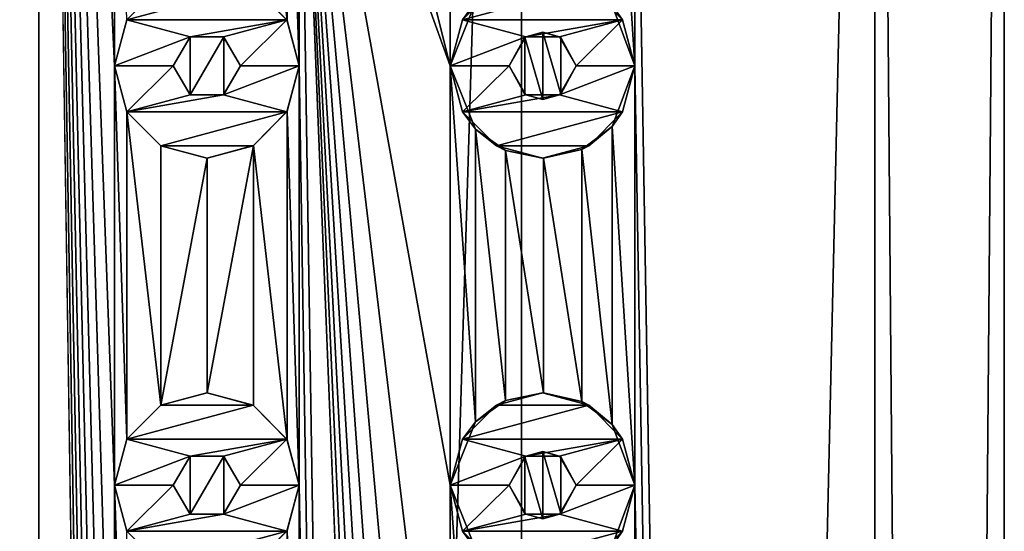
# Model space of a CAD drawing. Header units: millimetres. Extents: x -175 to 175, y 0 to 204.
# Tile 136 of 138: x 0 to 12, y 179 to 185. Entities that reach past the tile are written whole.
import ezdxf

# ---------------------------------------------------------------- set-up
doc = ezdxf.new("R2010")
doc.units = ezdxf.units.MM
doc.header["$LTSCALE"] = 65.185185
for name, color, linetype in [('142', 7, 'CONTINUOUS'), ('143', 7, 'CONTINUOUS'), ('144', 7, 'CONTINUOUS'), ('145', 7, 'CONTINUOUS'), ('146', 7, 'CONTINUOUS'), ('147', 7, 'CONTINUOUS'), ('148', 7, 'CONTINUOUS'), ('149', 7, 'CONTINUOUS'), ('150', 7, 'CONTINUOUS'), ('151', 7, 'CONTINUOUS'), ('288', 7, 'CONTINUOUS'), ('289', 7, 'CONTINUOUS'), ('298', 7, 'CONTINUOUS'), ('299', 7, 'CONTINUOUS'), ('32', 7, 'CONTINUOUS'), ('33', 7, 'CONTINUOUS'), ('42', 7, 'CONTINUOUS'), ('43', 7, 'CONTINUOUS'), ('44', 7, 'CONTINUOUS'), ('45', 7, 'CONTINUOUS'), ('46', 7, 'CONTINUOUS'), ('47', 7, 'CONTINUOUS'), ('48', 7, 'CONTINUOUS'), ('49', 7, 'CONTINUOUS'), ('50', 7, 'CONTINUOUS'), ('51', 7, 'CONTINUOUS')]:
    doc.layers.add(name, color=color, linetype=linetype)

msp = doc.modelspace()

# ---------------------------------------------------------------- linework, layer by layer
at = {"layer": '142', "linetype": 'CONTINUOUS'}
for points in [[(5.45, 185.453, 11), (5.047, 185.05, 11), (6.55, 185.453, 11), (5.45, 185.453, 11)], [(6.55, 185.453, 11), (5.047, 185.05, 11), (6.953, 185.05, 11), (6.55, 185.453, 11)], [(5.047, 185.05, 11), (4.9, 184.5, 11), (5.8, 184.846, 11), (5.047, 185.05, 11)], [(6.953, 185.05, 11), (5.047, 185.05, 11), (5.8, 184.846, 11), (6.953, 185.05, 11)], [(6.2, 184.846, 11), (6.953, 185.05, 11), (5.8, 184.846, 11), (6.2, 184.846, 11)], [(6.4, 184.5, 11), (6.953, 185.05, 11), (6.2, 184.846, 11), (6.4, 184.5, 11)], [(7.1, 184.5, 11), (6.953, 185.05, 11), (6.4, 184.5, 11), (7.1, 184.5, 11)], [(4.9, 184.5, 11), (5.6, 184.5, 11), (5.8, 184.846, 11), (4.9, 184.5, 11)], [(4.9, 184.5, 11), (5.047, 183.95, 11), (5.6, 184.5, 11), (4.9, 184.5, 11)], [(5.6, 184.5, 11), (5.047, 183.95, 11), (5.8, 184.154, 11), (5.6, 184.5, 11)], [(6.953, 183.95, 11), (7.1, 184.5, 11), (6.2, 184.154, 11), (6.953, 183.95, 11)], [(6.2, 184.154, 11), (7.1, 184.5, 11), (6.4, 184.5, 11), (6.2, 184.154, 11)], [(5.047, 183.95, 11), (6.953, 183.95, 11), (6.2, 184.154, 11), (5.047, 183.95, 11)], [(5.8, 184.154, 11), (5.047, 183.95, 11), (6.2, 184.154, 11), (5.8, 184.154, 11)], [(5.45, 183.547, 11), (6.953, 183.95, 11), (5.047, 183.95, 11), (5.45, 183.547, 11)], [(6.55, 183.547, 11), (6.953, 183.95, 11), (5.45, 183.547, 11), (6.55, 183.547, 11)], [(6, 183.4, 11), (6.55, 183.547, 11), (5.45, 183.547, 11), (6, 183.4, 11)]]:
    msp.add_3dface(points, dxfattribs=at)
at = {"layer": '143', "linetype": 'CONTINUOUS'}
for points in [[(4.9, 184.5, 10.404), (5.202, 183.743, 10.256), (4.9, 184.5, 11), (4.9, 184.5, 10.404)], [(4.9, 184.5, 11), (5.202, 183.743, 10.256), (5.047, 183.95, 11), (4.9, 184.5, 11)], [(6.828, 183.775, 9.254), (7.1, 184.5, 9.047), (6.953, 183.95, 11), (6.828, 183.775, 9.254)], [(7.1, 184.5, 9.047), (7.1, 184.5, 11), (6.953, 183.95, 11), (7.1, 184.5, 9.047)], [(5.202, 183.743, 10.256), (5.45, 183.547, 11), (5.047, 183.95, 11), (5.202, 183.743, 10.256)], [(6.828, 183.775, 9.254), (6.953, 183.95, 11), (6.55, 183.547, 11), (6.828, 183.775, 9.254)], [(5.202, 183.743, 10.256), (5.559, 183.492, 10.067), (5.45, 183.547, 11), (5.202, 183.743, 10.256)], [(6.468, 183.504, 9.509), (6.828, 183.775, 9.254), (6.55, 183.547, 11), (6.468, 183.504, 9.509)], [(5.559, 183.492, 10.067), (6, 183.4, 11), (5.45, 183.547, 11), (5.559, 183.492, 10.067)], [(5.559, 183.492, 10.067), (6.009, 183.4, 9.805), (6, 183.4, 11), (5.559, 183.492, 10.067)], [(6.468, 183.504, 9.509), (6.55, 183.547, 11), (6, 183.4, 11), (6.468, 183.504, 9.509)], [(6.009, 183.4, 9.805), (6.468, 183.504, 9.509), (6, 183.4, 11), (6.009, 183.4, 9.805)]]:
    msp.add_3dface(points, dxfattribs=at)
at = {"layer": '144', "linetype": 'CONTINUOUS'}
for points in [[(5.202, 185.257, 10.256), (5.047, 185.05, 11), (5.45, 185.453, 11), (5.202, 185.257, 10.256)], [(6.828, 185.225, 9.254), (6.55, 185.453, 11), (6.953, 185.05, 11), (6.828, 185.225, 9.254)], [(5.202, 185.257, 10.256), (4.9, 184.5, 10.404), (5.047, 185.05, 11), (5.202, 185.257, 10.256)], [(7.1, 184.5, 9.047), (6.828, 185.225, 9.254), (7.1, 184.5, 11), (7.1, 184.5, 9.047)], [(6.828, 185.225, 9.254), (6.953, 185.05, 11), (7.1, 184.5, 11), (6.828, 185.225, 9.254)], [(4.9, 184.5, 10.404), (4.9, 184.5, 11), (5.047, 185.05, 11), (4.9, 184.5, 10.404)]]:
    msp.add_3dface(points, dxfattribs=at)
at = {"layer": '145', "linetype": 'CONTINUOUS'}
for points in [[(6.001, 184.9, 9.81), (5.8, 184.846, 11), (5.789, 184.84, 9.937), (6.001, 184.9, 9.81)], [(6.2, 184.846, 11), (5.8, 184.846, 11), (6.001, 184.9, 9.81), (6.2, 184.846, 11)], [(6.215, 184.837, 9.676), (6.2, 184.846, 11), (6.001, 184.9, 9.81), (6.215, 184.837, 9.676)], [(5.8, 184.846, 11), (5.6, 184.5, 11), (5.789, 184.84, 9.937), (5.8, 184.846, 11)], [(5.6, 184.5, 11), (5.6, 184.5, 10.044), (5.789, 184.84, 9.937), (5.6, 184.5, 11)], [(6.4, 184.5, 11), (6.2, 184.846, 11), (6.4, 184.5, 9.555), (6.4, 184.5, 11)], [(6.4, 184.5, 9.555), (6.2, 184.846, 11), (6.215, 184.837, 9.676), (6.4, 184.5, 9.555)]]:
    msp.add_3dface(points, dxfattribs=at)
at = {"layer": '146', "linetype": 'CONTINUOUS'}
for points in [[(5.6, 184.5, 11), (5.8, 184.154, 11), (5.6, 184.5, 10.044), (5.6, 184.5, 11)], [(5.6, 184.5, 10.044), (5.8, 184.154, 11), (5.789, 184.16, 9.937), (5.6, 184.5, 10.044)], [(6.2, 184.154, 11), (6.4, 184.5, 11), (6.215, 184.163, 9.676), (6.2, 184.154, 11)], [(6.4, 184.5, 11), (6.4, 184.5, 9.555), (6.215, 184.163, 9.676), (6.4, 184.5, 11)], [(6.001, 184.1, 9.81), (6.2, 184.154, 11), (6.215, 184.163, 9.676), (6.001, 184.1, 9.81)], [(5.789, 184.16, 9.937), (5.8, 184.154, 11), (6.001, 184.1, 9.81), (5.789, 184.16, 9.937)], [(5.8, 184.154, 11), (6.2, 184.154, 11), (6.001, 184.1, 9.81), (5.8, 184.154, 11)]]:
    msp.add_3dface(points, dxfattribs=at)
at = {"layer": '147', "linetype": 'CONTINUOUS'}
for points in [[(6, 180.6, 11), (5.45, 180.453, 11), (6.55, 180.453, 11), (6, 180.6, 11)], [(5.45, 180.453, 11), (5.047, 180.05, 11), (6.55, 180.453, 11), (5.45, 180.453, 11)], [(6.55, 180.453, 11), (5.047, 180.05, 11), (6.953, 180.05, 11), (6.55, 180.453, 11)], [(5.047, 180.05, 11), (4.9, 179.5, 11), (5.8, 179.846, 11), (5.047, 180.05, 11)], [(6.953, 180.05, 11), (5.047, 180.05, 11), (5.8, 179.846, 11), (6.953, 180.05, 11)], [(6.2, 179.846, 11), (6.953, 180.05, 11), (5.8, 179.846, 11), (6.2, 179.846, 11)], [(6.4, 179.5, 11), (6.953, 180.05, 11), (6.2, 179.846, 11), (6.4, 179.5, 11)], [(7.1, 179.5, 11), (6.953, 180.05, 11), (6.4, 179.5, 11), (7.1, 179.5, 11)], [(4.9, 179.5, 11), (5.6, 179.5, 11), (5.8, 179.846, 11), (4.9, 179.5, 11)], [(4.9, 179.5, 11), (5.047, 178.95, 11), (5.6, 179.5, 11), (4.9, 179.5, 11)], [(5.6, 179.5, 11), (5.047, 178.95, 11), (5.8, 179.154, 11), (5.6, 179.5, 11)], [(6.953, 178.95, 11), (7.1, 179.5, 11), (6.2, 179.154, 11), (6.953, 178.95, 11)], [(6.2, 179.154, 11), (7.1, 179.5, 11), (6.4, 179.5, 11), (6.2, 179.154, 11)], [(5.047, 178.95, 11), (6.953, 178.95, 11), (6.2, 179.154, 11), (5.047, 178.95, 11)], [(5.8, 179.154, 11), (5.047, 178.95, 11), (6.2, 179.154, 11), (5.8, 179.154, 11)], [(5.45, 178.547, 11), (6.953, 178.95, 11), (5.047, 178.95, 11), (5.45, 178.547, 11)], [(6.55, 178.547, 11), (6.953, 178.95, 11), (5.45, 178.547, 11), (6.55, 178.547, 11)]]:
    msp.add_3dface(points, dxfattribs=at)
at = {"layer": '148', "linetype": 'CONTINUOUS'}
for points in [[(4.9, 179.5, 10.404), (5.202, 178.743, 10.256), (4.9, 179.5, 11), (4.9, 179.5, 10.404)], [(4.9, 179.5, 11), (5.202, 178.743, 10.256), (5.047, 178.95, 11), (4.9, 179.5, 11)], [(6.828, 178.775, 9.254), (7.1, 179.5, 9.047), (6.953, 178.95, 11), (6.828, 178.775, 9.254)], [(7.1, 179.5, 9.047), (7.1, 179.5, 11), (6.953, 178.95, 11), (7.1, 179.5, 9.047)], [(5.202, 178.743, 10.256), (5.45, 178.547, 11), (5.047, 178.95, 11), (5.202, 178.743, 10.256)], [(6.828, 178.775, 9.254), (6.953, 178.95, 11), (6.55, 178.547, 11), (6.828, 178.775, 9.254)]]:
    msp.add_3dface(points, dxfattribs=at)
at = {"layer": '149', "linetype": 'CONTINUOUS'}
for points in [[(5.559, 180.508, 10.067), (5.45, 180.453, 11), (6, 180.6, 11), (5.559, 180.508, 10.067)], [(6.009, 180.6, 9.805), (5.559, 180.508, 10.067), (6, 180.6, 11), (6.009, 180.6, 9.805)], [(6.009, 180.6, 9.805), (6, 180.6, 11), (6.55, 180.453, 11), (6.009, 180.6, 9.805)], [(6.467, 180.496, 9.509), (6.009, 180.6, 9.805), (6.55, 180.453, 11), (6.467, 180.496, 9.509)], [(5.202, 180.257, 10.256), (5.047, 180.05, 11), (5.45, 180.453, 11), (5.202, 180.257, 10.256)], [(5.559, 180.508, 10.067), (5.202, 180.257, 10.256), (5.45, 180.453, 11), (5.559, 180.508, 10.067)], [(6.828, 180.225, 9.254), (6.467, 180.496, 9.509), (6.55, 180.453, 11), (6.828, 180.225, 9.254)], [(6.828, 180.225, 9.254), (6.55, 180.453, 11), (6.953, 180.05, 11), (6.828, 180.225, 9.254)], [(5.202, 180.257, 10.256), (4.9, 179.5, 10.404), (5.047, 180.05, 11), (5.202, 180.257, 10.256)], [(7.1, 179.5, 9.047), (6.828, 180.225, 9.254), (7.1, 179.5, 11), (7.1, 179.5, 9.047)], [(6.828, 180.225, 9.254), (6.953, 180.05, 11), (7.1, 179.5, 11), (6.828, 180.225, 9.254)], [(4.9, 179.5, 10.404), (4.9, 179.5, 11), (5.047, 180.05, 11), (4.9, 179.5, 10.404)]]:
    msp.add_3dface(points, dxfattribs=at)
at = {"layer": '150', "linetype": 'CONTINUOUS'}
for points in [[(5.8, 179.846, 11), (5.6, 179.5, 11), (5.789, 179.84, 9.937), (5.8, 179.846, 11)], [(5.6, 179.5, 11), (5.6, 179.5, 10.044), (5.789, 179.84, 9.937), (5.6, 179.5, 11)], [(6.001, 179.9, 9.81), (5.8, 179.846, 11), (5.789, 179.84, 9.937), (6.001, 179.9, 9.81)], [(6.2, 179.846, 11), (5.8, 179.846, 11), (6.001, 179.9, 9.81), (6.2, 179.846, 11)], [(6.215, 179.837, 9.676), (6.2, 179.846, 11), (6.001, 179.9, 9.81), (6.215, 179.837, 9.676)], [(6.4, 179.5, 11), (6.2, 179.846, 11), (6.4, 179.5, 9.555), (6.4, 179.5, 11)], [(6.4, 179.5, 9.555), (6.2, 179.846, 11), (6.215, 179.837, 9.676), (6.4, 179.5, 9.555)]]:
    msp.add_3dface(points, dxfattribs=at)
at = {"layer": '151', "linetype": 'CONTINUOUS'}
for points in [[(5.6, 179.5, 11), (5.8, 179.154, 11), (5.6, 179.5, 10.044), (5.6, 179.5, 11)], [(5.6, 179.5, 10.044), (5.8, 179.154, 11), (5.789, 179.16, 9.937), (5.6, 179.5, 10.044)], [(6.2, 179.154, 11), (6.4, 179.5, 11), (6.215, 179.163, 9.676), (6.2, 179.154, 11)], [(6.4, 179.5, 11), (6.4, 179.5, 9.555), (6.215, 179.163, 9.676), (6.4, 179.5, 11)], [(5.789, 179.16, 9.937), (5.8, 179.154, 11), (6.001, 179.1, 9.81), (5.789, 179.16, 9.937)], [(5.8, 179.154, 11), (6.2, 179.154, 11), (6.001, 179.1, 9.81), (5.8, 179.154, 11)], [(6.001, 179.1, 9.81), (6.2, 179.154, 11), (6.215, 179.163, 9.676), (6.001, 179.1, 9.81)]]:
    msp.add_3dface(points, dxfattribs=at)
at = {"layer": '288', "linetype": 'CONTINUOUS'}
for points in [[(1.799, 179.846, 11.358), (1.6, 179.5, 11.388), (1.799, 179.154, 11.358), (1.799, 179.846, 11.358)], [(2.202, 179.845, 11.287), (1.799, 179.846, 11.358), (1.799, 179.154, 11.358), (2.202, 179.845, 11.287)], [(2.202, 179.845, 11.287), (1.799, 179.154, 11.358), (2.202, 179.155, 11.287), (2.202, 179.845, 11.287)], [(2.4, 179.5, 11.247), (2.202, 179.845, 11.287), (2.202, 179.155, 11.287), (2.4, 179.5, 11.247)]]:
    msp.add_3dface(points, dxfattribs=at)
at = {"layer": '289', "linetype": 'CONTINUOUS'}
for points in [[(1.799, 184.846, 11.358), (1.6, 184.5, 11.388), (1.799, 184.154, 11.358), (1.799, 184.846, 11.358)], [(2.202, 184.845, 11.287), (1.799, 184.846, 11.358), (1.799, 184.154, 11.358), (2.202, 184.845, 11.287)], [(2.202, 184.845, 11.287), (1.799, 184.154, 11.358), (2.202, 184.155, 11.287), (2.202, 184.845, 11.287)], [(2.4, 184.5, 11.247), (2.202, 184.845, 11.287), (2.202, 184.155, 11.287), (2.4, 184.5, 11.247)]]:
    msp.add_3dface(points, dxfattribs=at)
at = {"layer": '298', "linetype": 'CONTINUOUS'}
for points in [[(5.789, 179.84, 9.937), (5.6, 179.5, 10.044), (5.789, 179.16, 9.937), (5.789, 179.84, 9.937)], [(6.001, 179.9, 9.81), (5.789, 179.84, 9.937), (6.001, 179.1, 9.81), (6.001, 179.9, 9.81)], [(5.789, 179.84, 9.937), (5.789, 179.16, 9.937), (6.001, 179.1, 9.81), (5.789, 179.84, 9.937)], [(6.215, 179.837, 9.676), (6.001, 179.9, 9.81), (6.215, 179.163, 9.676), (6.215, 179.837, 9.676)], [(6.001, 179.9, 9.81), (6.001, 179.1, 9.81), (6.215, 179.163, 9.676), (6.001, 179.9, 9.81)], [(6.4, 179.5, 9.555), (6.215, 179.837, 9.676), (6.215, 179.163, 9.676), (6.4, 179.5, 9.555)]]:
    msp.add_3dface(points, dxfattribs=at)
at = {"layer": '299', "linetype": 'CONTINUOUS'}
for points in [[(6.001, 184.9, 9.81), (5.789, 184.84, 9.937), (6.001, 184.1, 9.81), (6.001, 184.9, 9.81)], [(6.215, 184.837, 9.676), (6.001, 184.9, 9.81), (6.215, 184.163, 9.676), (6.215, 184.837, 9.676)], [(6.001, 184.9, 9.81), (6.001, 184.1, 9.81), (6.215, 184.163, 9.676), (6.001, 184.9, 9.81)], [(5.789, 184.84, 9.937), (5.6, 184.5, 10.044), (5.789, 184.16, 9.937), (5.789, 184.84, 9.937)], [(5.789, 184.84, 9.937), (5.789, 184.16, 9.937), (6.001, 184.1, 9.81), (5.789, 184.84, 9.937)], [(6.4, 184.5, 9.555), (6.215, 184.837, 9.676), (6.215, 184.163, 9.676), (6.4, 184.5, 9.555)]]:
    msp.add_3dface(points, dxfattribs=at)
at = {"layer": '32', "linetype": 'CONTINUOUS'}
for points in [[(0, 17.5, 11.5), (0, 204, 11.5), (-0.9, 189.5, 11.465), (0, 17.5, 11.5)], [(0, 204, 11.5), (0, 17.5, 11.5), (0.9, 144.5, 11.465), (0, 204, 11.5)], [(0.9, 189.5, 11.465), (0, 204, 11.5), (0.9, 184.5, 11.465), (0.9, 189.5, 11.465)], [(0, 204, 11.5), (3.1, 189.5, 11.074), (4.9, 184.5, 10.404), (0, 204, 11.5)], [(0.9, 184.5, 11.465), (0, 204, 11.5), (0.9, 179.5, 11.465), (0.9, 184.5, 11.465)], [(0.9, 179.5, 11.465), (0, 204, 11.5), (0.9, 174.5, 11.465), (0.9, 179.5, 11.465)], [(0.9, 174.5, 11.465), (0, 204, 11.5), (0.9, 169.5, 11.465), (0.9, 174.5, 11.465)], [(0.9, 169.5, 11.465), (0, 204, 11.5), (0.9, 164.5, 11.465), (0.9, 169.5, 11.465)], [(0.9, 164.5, 11.465), (0, 204, 11.5), (0.9, 159.5, 11.465), (0.9, 164.5, 11.465)], [(0.9, 159.5, 11.465), (0, 204, 11.5), (0.9, 154.5, 11.465), (0.9, 159.5, 11.465)], [(0.9, 154.5, 11.465), (0, 204, 11.5), (0.9, 149.5, 11.465), (0.9, 154.5, 11.465)], [(0.9, 149.5, 11.465), (0, 204, 11.5), (0.9, 144.5, 11.465), (0.9, 149.5, 11.465)], [(4.9, 189.5, 10.404), (0, 204, 11.5), (4.9, 184.5, 10.404), (4.9, 189.5, 10.404)], [(9.959, 17.5, 5.75), (9.959, 204, 5.75), (7.1, 189.5, 9.047), (9.959, 17.5, 5.75)], [(9.959, 17.5, 5.75), (11.5, 17.5), (9.959, 204, 5.75), (9.959, 17.5, 5.75)], [(9.959, 204, 5.75), (11.5, 17.5), (11.5, 204), (9.959, 204, 5.75)], [(0, 17.5, 11.5), (-3.1, 144.5, 11.074), (-4.9, 189.5, 10.404), (0, 17.5, 11.5)], [(0, 17.5, 11.5), (-4.9, 189.5, 10.404), (-4.9, 184.5, 10.404), (0, 17.5, 11.5)], [(0, 17.5, 11.5), (-0.9, 189.5, 11.465), (-0.9, 184.5, 11.465), (0, 17.5, 11.5)], [(0.9, 189.5, 11.465), (0.9, 184.5, 11.465), (1.048, 185.05, 11.452), (0.9, 189.5, 11.465)], [(3.1, 189.5, 11.074), (2.957, 188.958, 11.113), (3.1, 184.5, 11.074), (3.1, 189.5, 11.074)], [(5.75, 17.5, 9.959), (3.1, 189.5, 11.074), (3.1, 184.5, 11.074), (5.75, 17.5, 9.959)], [(3.1, 189.5, 11.074), (5.75, 17.5, 9.959), (4.9, 144.5, 10.404), (3.1, 189.5, 11.074)], [(4.9, 184.5, 10.404), (3.1, 189.5, 11.074), (4.9, 179.5, 10.404), (4.9, 184.5, 10.404)], [(4.9, 179.5, 10.404), (3.1, 189.5, 11.074), (4.9, 174.5, 10.404), (4.9, 179.5, 10.404)], [(4.9, 174.5, 10.404), (3.1, 189.5, 11.074), (4.9, 169.5, 10.404), (4.9, 174.5, 10.404)], [(4.9, 169.5, 10.404), (3.1, 189.5, 11.074), (4.9, 164.5, 10.404), (4.9, 169.5, 10.404)], [(4.9, 164.5, 10.404), (3.1, 189.5, 11.074), (4.9, 159.5, 10.404), (4.9, 164.5, 10.404)], [(4.9, 159.5, 10.404), (3.1, 189.5, 11.074), (4.9, 154.5, 10.404), (4.9, 159.5, 10.404)], [(4.9, 154.5, 10.404), (3.1, 189.5, 11.074), (4.9, 149.5, 10.404), (4.9, 154.5, 10.404)], [(4.9, 149.5, 10.404), (3.1, 189.5, 11.074), (4.9, 144.5, 10.404), (4.9, 149.5, 10.404)], [(4.9, 189.5, 10.404), (4.9, 184.5, 10.404), (5.202, 185.257, 10.256), (4.9, 189.5, 10.404)], [(7.1, 189.5, 9.047), (6.828, 188.775, 9.254), (7.1, 184.5, 9.047), (7.1, 189.5, 9.047)], [(9.959, 17.5, 5.75), (7.1, 189.5, 9.047), (7.1, 184.5, 9.047), (9.959, 17.5, 5.75)], [(2.957, 188.958, 11.113), (2.557, 188.551, 11.212), (2.957, 185.042, 11.113), (2.957, 188.958, 11.113)], [(3.1, 184.5, 11.074), (2.957, 188.958, 11.113), (2.957, 185.042, 11.113), (3.1, 184.5, 11.074)], [(7.1, 184.5, 9.047), (6.828, 188.775, 9.254), (6.828, 185.225, 9.254), (7.1, 184.5, 9.047)], [(2.957, 185.042, 11.113), (2.557, 188.551, 11.212), (2.557, 185.449, 11.212), (2.957, 185.042, 11.113)], [(0, 17.5, 11.5), (-4.9, 184.5, 10.404), (-4.9, 179.5, 10.404), (0, 17.5, 11.5)], [(0, 17.5, 11.5), (-0.9, 184.5, 11.465), (-0.9, 179.5, 11.465), (0, 17.5, 11.5)], [(1.048, 183.95, 11.452), (0.9, 184.5, 11.465), (1.048, 180.05, 11.452), (1.048, 183.95, 11.452)], [(0.9, 184.5, 11.465), (0.9, 179.5, 11.465), (1.048, 180.05, 11.452), (0.9, 184.5, 11.465)], [(3.1, 184.5, 11.074), (2.957, 183.958, 11.113), (3.1, 179.5, 11.074), (3.1, 184.5, 11.074)], [(5.75, 17.5, 9.959), (3.1, 184.5, 11.074), (3.1, 179.5, 11.074), (5.75, 17.5, 9.959)], [(5.202, 183.743, 10.256), (4.9, 184.5, 10.404), (5.202, 180.257, 10.256), (5.202, 183.743, 10.256)], [(4.9, 184.5, 10.404), (4.9, 179.5, 10.404), (5.202, 180.257, 10.256), (4.9, 184.5, 10.404)], [(7.1, 184.5, 9.047), (6.828, 183.775, 9.254), (7.1, 179.5, 9.047), (7.1, 184.5, 9.047)], [(9.959, 17.5, 5.75), (7.1, 184.5, 9.047), (7.1, 179.5, 9.047), (9.959, 17.5, 5.75)], [(1.45, 183.547, 11.408), (1.048, 183.95, 11.452), (1.45, 180.453, 11.408), (1.45, 183.547, 11.408)], [(1.45, 180.453, 11.408), (1.048, 183.95, 11.452), (1.048, 180.05, 11.452), (1.45, 180.453, 11.408)], [(2.957, 183.958, 11.113), (2.557, 183.551, 11.212), (2.957, 180.042, 11.113), (2.957, 183.958, 11.113)], [(3.1, 179.5, 11.074), (2.957, 183.958, 11.113), (2.957, 180.042, 11.113), (3.1, 179.5, 11.074)], [(5.559, 183.492, 10.067), (5.202, 183.743, 10.256), (5.559, 180.508, 10.067), (5.559, 183.492, 10.067)], [(5.559, 180.508, 10.067), (5.202, 183.743, 10.256), (5.202, 180.257, 10.256), (5.559, 180.508, 10.067)], [(6.828, 183.775, 9.254), (6.468, 183.504, 9.509), (6.828, 180.225, 9.254), (6.828, 183.775, 9.254)], [(7.1, 179.5, 9.047), (6.828, 183.775, 9.254), (6.828, 180.225, 9.254), (7.1, 179.5, 9.047)], [(2.002, 183.4, 11.324), (1.45, 183.547, 11.408), (1.45, 180.453, 11.408), (2.002, 183.4, 11.324)], [(2.557, 183.551, 11.212), (2.002, 183.4, 11.324), (2.002, 180.6, 11.324), (2.557, 183.551, 11.212)], [(2.557, 180.449, 11.212), (2.557, 183.551, 11.212), (2.002, 180.6, 11.324), (2.557, 180.449, 11.212)], [(2.957, 180.042, 11.113), (2.557, 183.551, 11.212), (2.557, 180.449, 11.212), (2.957, 180.042, 11.113)], [(6.009, 183.4, 9.805), (5.559, 183.492, 10.067), (6.009, 180.6, 9.805), (6.009, 183.4, 9.805)], [(6.009, 180.6, 9.805), (5.559, 183.492, 10.067), (5.559, 180.508, 10.067), (6.009, 180.6, 9.805)], [(6.468, 183.504, 9.509), (6.009, 183.4, 9.805), (6.467, 180.496, 9.509), (6.468, 183.504, 9.509)], [(6.828, 180.225, 9.254), (6.468, 183.504, 9.509), (6.467, 180.496, 9.509), (6.828, 180.225, 9.254)], [(2.002, 180.6, 11.324), (2.002, 183.4, 11.324), (1.45, 180.453, 11.408), (2.002, 180.6, 11.324)], [(6.467, 180.496, 9.509), (6.009, 183.4, 9.805), (6.009, 180.6, 9.805), (6.467, 180.496, 9.509)], [(0, 17.5, 11.5), (-4.9, 179.5, 10.404), (-4.9, 174.5, 10.404), (0, 17.5, 11.5)], [(0, 17.5, 11.5), (-0.9, 179.5, 11.465), (-0.9, 174.5, 11.465), (0, 17.5, 11.5)], [(1.048, 178.95, 11.452), (0.9, 179.5, 11.465), (1.048, 175.05, 11.452), (1.048, 178.95, 11.452)], [(0.9, 179.5, 11.465), (0.9, 174.5, 11.465), (1.048, 175.05, 11.452), (0.9, 179.5, 11.465)], [(3.1, 179.5, 11.074), (2.957, 178.958, 11.113), (3.1, 174.5, 11.074), (3.1, 179.5, 11.074)], [(5.75, 17.5, 9.959), (3.1, 179.5, 11.074), (3.1, 174.5, 11.074), (5.75, 17.5, 9.959)], [(5.202, 178.743, 10.256), (4.9, 179.5, 10.404), (5.202, 175.257, 10.256), (5.202, 178.743, 10.256)], [(4.9, 179.5, 10.404), (4.9, 174.5, 10.404), (5.202, 175.257, 10.256), (4.9, 179.5, 10.404)], [(7.1, 179.5, 9.047), (6.828, 178.775, 9.254), (7.1, 174.5, 9.047), (7.1, 179.5, 9.047)], [(9.959, 17.5, 5.75), (7.1, 179.5, 9.047), (7.1, 174.5, 9.047), (9.959, 17.5, 5.75)], [(2.957, 178.958, 11.113), (2.557, 178.551, 11.212), (2.957, 175.042, 11.113), (2.957, 178.958, 11.113)], [(3.1, 174.5, 11.074), (2.957, 178.958, 11.113), (2.957, 175.042, 11.113), (3.1, 174.5, 11.074)]]:
    msp.add_3dface(points, dxfattribs=at)
at = {"layer": '33', "linetype": 'CONTINUOUS'}
for points in [[(0, 17.5, -11.5), (-5.75, 17.5, -9.959), (0, 204, -11.5), (0, 17.5, -11.5)], [(0, 204, -11.5), (-5.75, 17.5, -9.959), (-5.75, 204, -9.959), (0, 204, -11.5)], [(5.75, 17.5, -9.959), (0, 17.5, -11.5), (5.75, 204, -9.959), (5.75, 17.5, -9.959)], [(5.75, 204, -9.959), (0, 17.5, -11.5), (0, 204, -11.5), (5.75, 204, -9.959)], [(9.959, 17.5, -5.75), (5.75, 17.5, -9.959), (9.959, 204, -5.75), (9.959, 17.5, -5.75)], [(9.959, 204, -5.75), (5.75, 17.5, -9.959), (5.75, 204, -9.959), (9.959, 204, -5.75)], [(11.5, 17.5), (9.959, 17.5, -5.75), (11.5, 204), (11.5, 17.5)], [(11.5, 204), (9.959, 17.5, -5.75), (9.959, 204, -5.75), (11.5, 204)]]:
    msp.add_3dface(points, dxfattribs=at)
at = {"layer": '42', "linetype": 'CONTINUOUS'}
for points in [[(1.45, 185.453, 12.5), (1.047, 185.05, 12.5), (2.55, 185.453, 12.5), (1.45, 185.453, 12.5)], [(2.55, 185.453, 12.5), (1.047, 185.05, 12.5), (2.953, 185.05, 12.5), (2.55, 185.453, 12.5)], [(1.047, 185.05, 12.5), (0.9, 184.5, 12.5), (1.8, 184.846, 12.5), (1.047, 185.05, 12.5)], [(2.953, 185.05, 12.5), (1.047, 185.05, 12.5), (1.8, 184.846, 12.5), (2.953, 185.05, 12.5)], [(2.2, 184.846, 12.5), (2.953, 185.05, 12.5), (1.8, 184.846, 12.5), (2.2, 184.846, 12.5)], [(2.4, 184.5, 12.5), (2.953, 185.05, 12.5), (2.2, 184.846, 12.5), (2.4, 184.5, 12.5)], [(3.1, 184.5, 12.5), (2.953, 185.05, 12.5), (2.4, 184.5, 12.5), (3.1, 184.5, 12.5)], [(0.9, 184.5, 12.5), (1.6, 184.5, 12.5), (1.8, 184.846, 12.5), (0.9, 184.5, 12.5)], [(0.9, 184.5, 12.5), (1.047, 183.95, 12.5), (1.6, 184.5, 12.5), (0.9, 184.5, 12.5)], [(1.6, 184.5, 12.5), (1.047, 183.95, 12.5), (1.8, 184.154, 12.5), (1.6, 184.5, 12.5)], [(2.953, 183.95, 12.5), (3.1, 184.5, 12.5), (2.2, 184.154, 12.5), (2.953, 183.95, 12.5)], [(2.2, 184.154, 12.5), (3.1, 184.5, 12.5), (2.4, 184.5, 12.5), (2.2, 184.154, 12.5)], [(1.047, 183.95, 12.5), (2.953, 183.95, 12.5), (2.2, 184.154, 12.5), (1.047, 183.95, 12.5)], [(1.8, 184.154, 12.5), (1.047, 183.95, 12.5), (2.2, 184.154, 12.5), (1.8, 184.154, 12.5)], [(1.45, 183.547, 12.5), (2.953, 183.95, 12.5), (1.047, 183.95, 12.5), (1.45, 183.547, 12.5)], [(2.55, 183.547, 12.5), (2.953, 183.95, 12.5), (1.45, 183.547, 12.5), (2.55, 183.547, 12.5)], [(2, 183.4, 12.5), (2.55, 183.547, 12.5), (1.45, 183.547, 12.5), (2, 183.4, 12.5)]]:
    msp.add_3dface(points, dxfattribs=at)
at = {"layer": '43', "linetype": 'CONTINUOUS'}
for points in [[(0.9, 184.5, 11.465), (1.048, 183.95, 11.452), (0.9, 184.5, 12.5), (0.9, 184.5, 11.465)], [(0.9, 184.5, 12.5), (1.048, 183.95, 11.452), (1.047, 183.95, 12.5), (0.9, 184.5, 12.5)], [(2.957, 183.958, 11.113), (3.1, 184.5, 11.074), (2.953, 183.95, 12.5), (2.957, 183.958, 11.113)], [(3.1, 184.5, 11.074), (3.1, 184.5, 12.5), (2.953, 183.95, 12.5), (3.1, 184.5, 11.074)], [(1.048, 183.95, 11.452), (1.45, 183.547, 12.5), (1.047, 183.95, 12.5), (1.048, 183.95, 11.452)], [(1.048, 183.95, 11.452), (1.45, 183.547, 11.408), (1.45, 183.547, 12.5), (1.048, 183.95, 11.452)], [(2.557, 183.551, 11.212), (2.953, 183.95, 12.5), (2.55, 183.547, 12.5), (2.557, 183.551, 11.212)], [(2.557, 183.551, 11.212), (2.957, 183.958, 11.113), (2.953, 183.95, 12.5), (2.557, 183.551, 11.212)], [(1.45, 183.547, 11.408), (2.002, 183.4, 11.324), (2, 183.4, 12.5), (1.45, 183.547, 11.408)], [(1.45, 183.547, 11.408), (2, 183.4, 12.5), (1.45, 183.547, 12.5), (1.45, 183.547, 11.408)], [(2.002, 183.4, 11.324), (2.55, 183.547, 12.5), (2, 183.4, 12.5), (2.002, 183.4, 11.324)], [(2.002, 183.4, 11.324), (2.557, 183.551, 11.212), (2.55, 183.547, 12.5), (2.002, 183.4, 11.324)]]:
    msp.add_3dface(points, dxfattribs=at)
at = {"layer": '44', "linetype": 'CONTINUOUS'}
for points in [[(1.048, 185.05, 11.452), (1.047, 185.05, 12.5), (1.45, 185.453, 12.5), (1.048, 185.05, 11.452)], [(2.557, 185.449, 11.212), (2.55, 185.453, 12.5), (2.953, 185.05, 12.5), (2.557, 185.449, 11.212)], [(2.957, 185.042, 11.113), (2.557, 185.449, 11.212), (2.953, 185.05, 12.5), (2.957, 185.042, 11.113)], [(1.048, 185.05, 11.452), (0.9, 184.5, 11.465), (1.047, 185.05, 12.5), (1.048, 185.05, 11.452)], [(0.9, 184.5, 11.465), (0.9, 184.5, 12.5), (1.047, 185.05, 12.5), (0.9, 184.5, 11.465)], [(2.957, 185.042, 11.113), (2.953, 185.05, 12.5), (3.1, 184.5, 12.5), (2.957, 185.042, 11.113)], [(3.1, 184.5, 11.074), (2.957, 185.042, 11.113), (3.1, 184.5, 12.5), (3.1, 184.5, 11.074)]]:
    msp.add_3dface(points, dxfattribs=at)
at = {"layer": '45', "linetype": 'CONTINUOUS'}
for points in [[(1.8, 184.846, 12.5), (1.6, 184.5, 12.5), (1.799, 184.846, 11.358), (1.8, 184.846, 12.5)], [(1.6, 184.5, 12.5), (1.6, 184.5, 11.388), (1.799, 184.846, 11.358), (1.6, 184.5, 12.5)], [(2.202, 184.845, 11.287), (1.8, 184.846, 12.5), (1.799, 184.846, 11.358), (2.202, 184.845, 11.287)], [(2.2, 184.846, 12.5), (1.8, 184.846, 12.5), (2.202, 184.845, 11.287), (2.2, 184.846, 12.5)], [(2.4, 184.5, 12.5), (2.2, 184.846, 12.5), (2.4, 184.5, 11.247), (2.4, 184.5, 12.5)], [(2.4, 184.5, 11.247), (2.2, 184.846, 12.5), (2.202, 184.845, 11.287), (2.4, 184.5, 11.247)]]:
    msp.add_3dface(points, dxfattribs=at)
at = {"layer": '46', "linetype": 'CONTINUOUS'}
for points in [[(1.6, 184.5, 12.5), (1.8, 184.154, 12.5), (1.6, 184.5, 11.388), (1.6, 184.5, 12.5)], [(1.6, 184.5, 11.388), (1.8, 184.154, 12.5), (1.799, 184.154, 11.358), (1.6, 184.5, 11.388)], [(2.2, 184.154, 12.5), (2.4, 184.5, 12.5), (2.202, 184.155, 11.287), (2.2, 184.154, 12.5)], [(2.4, 184.5, 12.5), (2.4, 184.5, 11.247), (2.202, 184.155, 11.287), (2.4, 184.5, 12.5)], [(1.799, 184.154, 11.358), (2.2, 184.154, 12.5), (2.202, 184.155, 11.287), (1.799, 184.154, 11.358)], [(1.8, 184.154, 12.5), (2.2, 184.154, 12.5), (1.799, 184.154, 11.358), (1.8, 184.154, 12.5)]]:
    msp.add_3dface(points, dxfattribs=at)
at = {"layer": '47', "linetype": 'CONTINUOUS'}
for points in [[(2, 180.6, 12.5), (1.45, 180.453, 12.5), (2.55, 180.453, 12.5), (2, 180.6, 12.5)], [(1.45, 180.453, 12.5), (1.047, 180.05, 12.5), (2.55, 180.453, 12.5), (1.45, 180.453, 12.5)], [(2.55, 180.453, 12.5), (1.047, 180.05, 12.5), (2.953, 180.05, 12.5), (2.55, 180.453, 12.5)], [(1.047, 180.05, 12.5), (0.9, 179.5, 12.5), (1.8, 179.846, 12.5), (1.047, 180.05, 12.5)], [(2.953, 180.05, 12.5), (1.047, 180.05, 12.5), (1.8, 179.846, 12.5), (2.953, 180.05, 12.5)], [(2.2, 179.846, 12.5), (2.953, 180.05, 12.5), (1.8, 179.846, 12.5), (2.2, 179.846, 12.5)], [(2.4, 179.5, 12.5), (2.953, 180.05, 12.5), (2.2, 179.846, 12.5), (2.4, 179.5, 12.5)], [(3.1, 179.5, 12.5), (2.953, 180.05, 12.5), (2.4, 179.5, 12.5), (3.1, 179.5, 12.5)], [(0.9, 179.5, 12.5), (1.6, 179.5, 12.5), (1.8, 179.846, 12.5), (0.9, 179.5, 12.5)], [(0.9, 179.5, 12.5), (1.047, 178.95, 12.5), (1.6, 179.5, 12.5), (0.9, 179.5, 12.5)], [(1.6, 179.5, 12.5), (1.047, 178.95, 12.5), (1.8, 179.154, 12.5), (1.6, 179.5, 12.5)], [(2.953, 178.95, 12.5), (3.1, 179.5, 12.5), (2.2, 179.154, 12.5), (2.953, 178.95, 12.5)], [(2.2, 179.154, 12.5), (3.1, 179.5, 12.5), (2.4, 179.5, 12.5), (2.2, 179.154, 12.5)], [(1.047, 178.95, 12.5), (2.953, 178.95, 12.5), (2.2, 179.154, 12.5), (1.047, 178.95, 12.5)], [(1.8, 179.154, 12.5), (1.047, 178.95, 12.5), (2.2, 179.154, 12.5), (1.8, 179.154, 12.5)], [(1.45, 178.547, 12.5), (2.953, 178.95, 12.5), (1.047, 178.95, 12.5), (1.45, 178.547, 12.5)], [(2.55, 178.547, 12.5), (2.953, 178.95, 12.5), (1.45, 178.547, 12.5), (2.55, 178.547, 12.5)]]:
    msp.add_3dface(points, dxfattribs=at)
at = {"layer": '48', "linetype": 'CONTINUOUS'}
for points in [[(0.9, 179.5, 11.465), (1.048, 178.95, 11.452), (0.9, 179.5, 12.5), (0.9, 179.5, 11.465)], [(0.9, 179.5, 12.5), (1.048, 178.95, 11.452), (1.047, 178.95, 12.5), (0.9, 179.5, 12.5)], [(2.957, 178.958, 11.113), (3.1, 179.5, 11.074), (2.953, 178.95, 12.5), (2.957, 178.958, 11.113)], [(3.1, 179.5, 11.074), (3.1, 179.5, 12.5), (2.953, 178.95, 12.5), (3.1, 179.5, 11.074)], [(1.048, 178.95, 11.452), (1.45, 178.547, 12.5), (1.047, 178.95, 12.5), (1.048, 178.95, 11.452)], [(2.557, 178.551, 11.212), (2.953, 178.95, 12.5), (2.55, 178.547, 12.5), (2.557, 178.551, 11.212)], [(2.557, 178.551, 11.212), (2.957, 178.958, 11.113), (2.953, 178.95, 12.5), (2.557, 178.551, 11.212)]]:
    msp.add_3dface(points, dxfattribs=at)
at = {"layer": '49', "linetype": 'CONTINUOUS'}
for points in [[(2.002, 180.6, 11.324), (1.45, 180.453, 11.408), (2, 180.6, 12.5), (2.002, 180.6, 11.324)], [(1.45, 180.453, 11.408), (1.45, 180.453, 12.5), (2, 180.6, 12.5), (1.45, 180.453, 11.408)], [(2.002, 180.6, 11.324), (2, 180.6, 12.5), (2.55, 180.453, 12.5), (2.002, 180.6, 11.324)], [(2.557, 180.449, 11.212), (2.002, 180.6, 11.324), (2.55, 180.453, 12.5), (2.557, 180.449, 11.212)], [(1.048, 180.05, 11.452), (1.047, 180.05, 12.5), (1.45, 180.453, 12.5), (1.048, 180.05, 11.452)], [(1.45, 180.453, 11.408), (1.048, 180.05, 11.452), (1.45, 180.453, 12.5), (1.45, 180.453, 11.408)], [(2.557, 180.449, 11.212), (2.55, 180.453, 12.5), (2.953, 180.05, 12.5), (2.557, 180.449, 11.212)], [(2.957, 180.042, 11.113), (2.557, 180.449, 11.212), (2.953, 180.05, 12.5), (2.957, 180.042, 11.113)], [(1.048, 180.05, 11.452), (0.9, 179.5, 11.465), (1.047, 180.05, 12.5), (1.048, 180.05, 11.452)], [(0.9, 179.5, 11.465), (0.9, 179.5, 12.5), (1.047, 180.05, 12.5), (0.9, 179.5, 11.465)], [(2.957, 180.042, 11.113), (2.953, 180.05, 12.5), (3.1, 179.5, 12.5), (2.957, 180.042, 11.113)], [(3.1, 179.5, 11.074), (2.957, 180.042, 11.113), (3.1, 179.5, 12.5), (3.1, 179.5, 11.074)]]:
    msp.add_3dface(points, dxfattribs=at)
at = {"layer": '50', "linetype": 'CONTINUOUS'}
for points in [[(1.8, 179.846, 12.5), (1.6, 179.5, 12.5), (1.799, 179.846, 11.358), (1.8, 179.846, 12.5)], [(1.6, 179.5, 12.5), (1.6, 179.5, 11.388), (1.799, 179.846, 11.358), (1.6, 179.5, 12.5)], [(2.202, 179.845, 11.287), (1.8, 179.846, 12.5), (1.799, 179.846, 11.358), (2.202, 179.845, 11.287)], [(2.2, 179.846, 12.5), (1.8, 179.846, 12.5), (2.202, 179.845, 11.287), (2.2, 179.846, 12.5)], [(2.4, 179.5, 12.5), (2.2, 179.846, 12.5), (2.4, 179.5, 11.247), (2.4, 179.5, 12.5)], [(2.4, 179.5, 11.247), (2.2, 179.846, 12.5), (2.202, 179.845, 11.287), (2.4, 179.5, 11.247)]]:
    msp.add_3dface(points, dxfattribs=at)
at = {"layer": '51', "linetype": 'CONTINUOUS'}
for points in [[(1.6, 179.5, 12.5), (1.8, 179.154, 12.5), (1.6, 179.5, 11.388), (1.6, 179.5, 12.5)], [(1.6, 179.5, 11.388), (1.8, 179.154, 12.5), (1.799, 179.154, 11.358), (1.6, 179.5, 11.388)], [(2.2, 179.154, 12.5), (2.4, 179.5, 12.5), (2.202, 179.155, 11.287), (2.2, 179.154, 12.5)], [(2.4, 179.5, 12.5), (2.4, 179.5, 11.247), (2.202, 179.155, 11.287), (2.4, 179.5, 12.5)], [(1.799, 179.154, 11.358), (2.2, 179.154, 12.5), (2.202, 179.155, 11.287), (1.799, 179.154, 11.358)], [(1.8, 179.154, 12.5), (2.2, 179.154, 12.5), (1.799, 179.154, 11.358), (1.8, 179.154, 12.5)]]:
    msp.add_3dface(points, dxfattribs=at)

doc.saveas('drawing.dxf')
